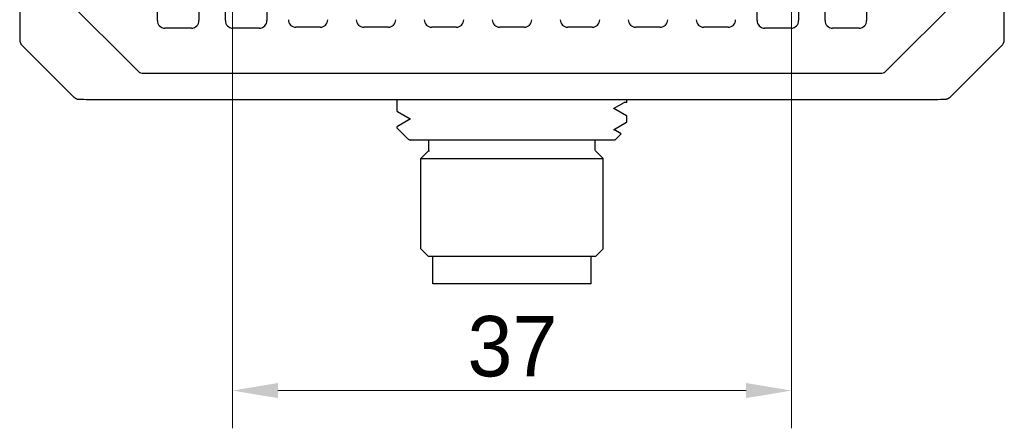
# Model space of a CAD drawing. Header units: millimetres. Extents: x 2329 to 5782, y 1296 to 2780.
# Tile 36 of 123: x 3253 to 3319, y 2327 to 2354. Entities that reach past the tile are written whole.
import ezdxf

# ---------------------------------------------------------------- set-up
doc = ezdxf.new("R2010")
doc.units = ezdxf.units.MM
doc.header["$LTSCALE"] = 0.3
doc.layers.add('06_ALL_SURFS', color=7, linetype='Continuous')
doc.layers.add('51__DRAFT_DIMS', color=7, linetype='Continuous')
doc.styles.add('3', font='兰亭黑 GBK.TTF', dxfattribs={"height": 4})
doc.styles.add('尺寸值样式', font='兰亭黑 GBK.TTF', dxfattribs={"height": 4})
doc.dimstyles.new('1直线标注', dxfattribs={"dimtxt": 4, "dimasz": 3, "dimexe": 2.5, "dimexo": 0, "dimtad": 1, "dimdec": 1, "dimdsep": 46, "dimtxsty": '尺寸值样式', "dimcen": 0, "dimclrd": 8, "dimclre": 8, "dimclrt": 7, "dimadec": 0, "dimazin": 0, "dimtp": 0.001, "dimtm": 0.001, "dimtfac": 1, "dimtdec": 1, "dimtmove": 0, "dimatfit": 0, "dimldrblk": '_FILLED', "dimfxl": 1, "dimtolj": 1, "dimlwd": 15, "dimlwe": 15, "dimarcsym": 0})

# ---------------------------------------------------------------- blocks, each defined once
blk = doc.blocks.new('*D116')
at = {"layer": '51__DRAFT_DIMS', "color": 8, "lineweight": 15}
for p, q in [((3267.486, 2373.144), (3267.486, 2326.767)), ((3304.486, 2373.144), (3304.486, 2326.767)), ((3301.486, 2329.267), (3270.486, 2329.267))]:
    blk.add_line(p, q, dxfattribs=at)
at = {"layer": '51__DRAFT_DIMS', "color": 8}
for points in [[(3270.486, 2329.767), (3270.486, 2328.767), (3267.486, 2329.267)], [(3301.486, 2328.767), (3301.486, 2329.767), (3304.486, 2329.267)]]:
    blk.add_solid(points, dxfattribs=at)
at = {"layer": 'Defpoints', "color": 0}
for p in [(3267.486, 2373.144), (3304.486, 2373.144), (3267.486, 2329.267)]:
    blk.add_point(p, dxfattribs=at)
at = {"layer": '51__DRAFT_DIMS', "color": 7, "insert": (3286.012, 2334.206), "char_height": 4, "attachment_point": 2, "style": '3'}
blk.add_mtext('\\A1;37', dxfattribs=at)
blk = doc.blocks.new('_FILLED')
at = {"color": 0, "linetype": 'ByBlock'}
blk.add_solid([(0, 0), (-1, 0.167), (-1, -0.167)], dxfattribs=at)

msp = doc.modelspace()

# ---------------------------------------------------------------- linework, layer by layer
for p, q in [((3277.08266, 2348.55255), (3294.88936, 2348.55255)), ((3293.58442, 2348.34367), (3293.58442, 2348.55255))]:
    msp.add_line(p, q)
at = {"layer": '06_ALL_SURFS'}
for p, q in [((3318.57721, 2353.17431), (3318.57671, 2409.32773)), ((3253.39489, 2393.94367), (3253.39532, 2352.95961)), ((3267.00885, 2353.7662), (3267.00885, 2364.52114)), ((3269.76318, 2364.52114), (3269.76318, 2353.7662)), ((3302.20885, 2353.7662), (3302.20885, 2364.52114)), ((3304.96318, 2364.52114), (3304.96318, 2353.7662)), ((3262.50885, 2353.7662), (3262.50885, 2361.02114)), ((3265.26318, 2361.02114), (3265.26318, 2353.7662)), ((3306.70885, 2353.7662), (3306.70885, 2361.02114)), ((3309.46318, 2361.02114), (3309.46318, 2353.7662)), ((3261.25086, 2350.39988), (3255.24222, 2356.40853)), ((3316.72981, 2356.40853), (3310.72116, 2350.39987)), ((3253.39489, 2353.19729), (3253.39482, 2353.19729)), ((3264.76349, 2353.2665), (3263.00854, 2353.2665)), ((3269.26349, 2353.2665), (3267.50854, 2353.2665)), ((3273.29354, 2353.32847), (3271.67849, 2353.32847)), ((3277.79354, 2353.32847), (3276.17849, 2353.32847)), ((3282.29354, 2353.32847), (3280.67849, 2353.32847)), ((3286.79354, 2353.32847), (3285.17849, 2353.32847)), ((3291.29354, 2353.32847), (3289.67849, 2353.32847)), ((3295.79354, 2353.32847), (3294.17849, 2353.32847)), ((3300.29354, 2353.32847), (3298.67849, 2353.32847)), ((3304.46349, 2353.2665), (3302.70854, 2353.2665)), ((3308.96349, 2353.2665), (3307.20854, 2353.2665)), ((3318.57647, 2352.90977), (3318.57721, 2353.17431)), ((3318.57713, 2353.19729), (3318.57721, 2353.19729)), ((3253.39532, 2352.95961), (3253.39665, 2352.75982)), ((3253.39665, 2352.75982), (3253.39806, 2352.64017)), ((3253.39806, 2352.64017), (3253.39909, 2352.58014)), ((3253.39909, 2352.58014), (3253.39986, 2352.54514)), ((3253.39986, 2352.54514), (3253.40072, 2352.5142)), ((3318.57212, 2352.54311), (3318.57289, 2352.57748)), ((3318.57289, 2352.57748), (3318.57394, 2352.63845)), ((3318.57394, 2352.63845), (3318.57515, 2352.73588)), ((3318.57515, 2352.73588), (3318.57647, 2352.90977)), ((3256.97038, 2348.70751), (3253.54999, 2352.1279)), ((3318.42218, 2352.12804), (3315.00179, 2348.70765)), ((3310.36388, 2350.25378), (3261.60815, 2350.25378)), ((3257.40199, 2348.55717), (3257.43893, 2348.55643)), ((3257.43893, 2348.55643), (3257.50351, 2348.55542)), ((3257.50351, 2348.55542), (3257.63298, 2348.55403)), ((3257.63298, 2348.55403), (3257.81558, 2348.55292)), ((3257.81558, 2348.55292), (3277.08266, 2348.55255)), ((3258.03963, 2348.55255), (3258.03963, 2348.55248)), ((3278.38601, 2347.75143), (3278.38601, 2348.55255)), ((3294.88936, 2348.55255), (3314.17007, 2348.55298)), ((3313.9324, 2348.55255), (3313.9324, 2348.55248)), ((3314.17007, 2348.55298), (3314.36987, 2348.55431)), ((3314.36987, 2348.55431), (3314.48952, 2348.55572)), ((3314.48952, 2348.55572), (3314.54955, 2348.55674)), ((3314.54955, 2348.55674), (3314.58455, 2348.55751)), ((3314.58455, 2348.55751), (3314.61549, 2348.55837)), ((3292.70872, 2347.9386), (3293.40926, 2348.34367)), ((3293.5762, 2347.46261), (3292.73084, 2347.9514)), ((3293.58442, 2348.34367), (3293.40926, 2348.34367)), ((3278.39571, 2347.74017), (3278.38601, 2347.75143)), ((3279.26306, 2347.26411), (3278.39568, 2346.7626)), ((3278.39571, 2347.74019), (3279.24109, 2347.2514)), ((3293.5762, 2347.4626), (3293.58601, 2347.45128)), ((3293.58601, 2347.05153), (3293.58601, 2347.45128)), ((3278.38601, 2346.64367), (3278.38601, 2346.75142)), ((3293.57626, 2347.04027), (3293.58601, 2347.05153))]:
    msp.add_line(p, q, dxfattribs=at)
at = {"layer": '06_ALL_SURFS', "color": 7}
for p, q in [((3279.07693, 2345.95275), (3278.38601, 2346.64367)), ((3292.70874, 2346.53867), (3293.57626, 2347.04028)), ((3279.11733, 2345.9232), (3279.23457, 2345.85539)), ((3293.2077, 2346.27575), (3292.73087, 2346.55147)), ((3292.78602, 2345.84367), (3293.21048, 2346.26813)), ((3292.78601, 2345.84367), (3279.22779, 2345.84367)), ((3279.2632, 2345.86413), (3279.22783, 2345.84367)), ((3280.48601, 2345.16867), (3280.48601, 2345.84367)), ((3291.48601, 2345.16867), (3291.48601, 2345.84367)), ((3279.96101, 2338.64367), (3279.96101, 2344.64367)), ((3279.96101, 2344.64367), (3292.01101, 2344.64367)), ((3280.46101, 2345.14367), (3279.96102, 2344.64367)), ((3280.48601, 2345.14367), (3280.53343, 2345.15478)), ((3280.48601, 2345.14367), (3280.534, 2345.14879)), ((3291.51101, 2345.14367), (3292.01101, 2344.64367)), ((3292.01101, 2338.64367), (3292.01101, 2344.64367)), ((3280.46101, 2338.14367), (3279.96102, 2338.64367)), ((3291.51101, 2338.14367), (3280.46101, 2338.14367)), ((3280.73601, 2336.34367), (3280.73601, 2338.14367)), ((3291.23601, 2336.34367), (3291.23601, 2338.14367)), ((3291.51101, 2338.14367), (3292.01101, 2338.64367)), ((3291.23593, 2336.34367), (3280.7361, 2336.34367))]:
    msp.add_line(p, q, dxfattribs=at)
at = {"layer": '06_ALL_SURFS'}
for points in [[(3253.40072, 2352.5142), (3253.4012, 2352.50016), (3253.40172, 2352.48708), (3253.40232, 2352.4744), (3253.40303, 2352.46206), (3253.40393, 2352.44957), (3253.40525, 2352.43518), (3253.40736, 2352.41741), (3253.4105, 2352.39708), (3253.41466, 2352.37589), (3253.4199, 2352.35419), (3253.42647, 2352.33154), (3253.43429, 2352.30867), (3253.44335, 2352.28585), (3253.45378, 2352.26296), (3253.4656, 2352.24016), (3253.47885, 2352.21755)], [(3318.49444, 2352.21974), (3318.50862, 2352.24433), (3318.52118, 2352.26925), (3318.53208, 2352.29418), (3318.54149, 2352.31932), (3318.54936, 2352.34428), (3318.55552, 2352.36788), (3318.56026, 2352.39024), (3318.56378, 2352.41121), (3318.56614, 2352.42934), (3318.5676, 2352.44374), (3318.56856, 2352.45572), (3318.56931, 2352.4671), (3318.56991, 2352.47823), (3318.5704, 2352.48913), (3318.57086, 2352.50089), (3318.5713, 2352.51384), (3318.57212, 2352.54311)], [(3253.47885, 2352.21755), (3253.49357, 2352.19523), (3253.50973, 2352.17338), (3253.52735, 2352.1521), (3253.54643, 2352.1315), (3253.54999, 2352.1279)], [(3318.42206, 2352.1281), (3318.44204, 2352.14927), (3318.46116, 2352.17209), (3318.47863, 2352.19563), (3318.49444, 2352.21974)], [(3256.97044, 2348.70762), (3256.99162, 2348.68764), (3257.01443, 2348.66853), (3257.03798, 2348.65105), (3257.06208, 2348.63525)], [(3257.06208, 2348.63525), (3257.08668, 2348.62106), (3257.11159, 2348.6085), (3257.13652, 2348.59761), (3257.16166, 2348.5882), (3257.18662, 2348.58033), (3257.21022, 2348.57416), (3257.23258, 2348.56942), (3257.25355, 2348.5659), (3257.27168, 2348.56354), (3257.28608, 2348.56209), (3257.29807, 2348.56112), (3257.30945, 2348.56038), (3257.32057, 2348.55978), (3257.33148, 2348.55929), (3257.34323, 2348.55883), (3257.35618, 2348.55839), (3257.37019, 2348.55797), (3257.40199, 2348.55717)], [(3314.61549, 2348.55837), (3314.62953, 2348.55885), (3314.6426, 2348.55937), (3314.65528, 2348.55997), (3314.66763, 2348.56069), (3314.68012, 2348.56159), (3314.6945, 2348.5629), (3314.71227, 2348.56502), (3314.73261, 2348.56816), (3314.75379, 2348.57232), (3314.7755, 2348.57756), (3314.79815, 2348.58413), (3314.82102, 2348.59195), (3314.84384, 2348.60101), (3314.86673, 2348.61144), (3314.88953, 2348.62326), (3314.91214, 2348.63651)], [(3314.91214, 2348.63651), (3314.93446, 2348.65123), (3314.95631, 2348.66739), (3314.97759, 2348.68501), (3314.99818, 2348.70408), (3315.00179, 2348.70765)]]:
    msp.add_lwpolyline(points, dxfattribs=at)
for centre, radius, start, end in [((3263.00927, 2353.76693), 0.50043, 180.0837839, 269.9162161), ((3264.76276, 2353.76693), 0.50043, 270.0837839, 359.9162161), ((3267.50927, 2353.76693), 0.50043, 180.0837839, 269.9162161), ((3269.26276, 2353.76693), 0.50043, 270.0837839, 359.9162161), ((3271.68011, 2353.82941), 0.50094, 180.1856825, 269.8143175), ((3273.29192, 2353.82941), 0.50094, 270.1856824, 359.8143176), ((3276.18011, 2353.82941), 0.50094, 180.1856825, 269.8143175), ((3277.79192, 2353.82941), 0.50094, 270.1856825, 359.8143175), ((3280.68011, 2353.82941), 0.50094, 180.1856825, 269.8143175), ((3282.29192, 2353.82941), 0.50094, 270.1856825, 359.8143175), ((3285.18011, 2353.82941), 0.50094, 180.1856825, 269.8143175), ((3286.79192, 2353.82941), 0.50094, 270.1856825, 359.8143175), ((3289.68011, 2353.82941), 0.50094, 180.1856825, 269.8143175), ((3291.29192, 2353.82941), 0.50094, 270.1856824, 359.8143176), ((3294.18011, 2353.82941), 0.50094, 180.1856824, 269.8143176), ((3295.79192, 2353.82941), 0.50094, 270.1856825, 359.8143175), ((3298.68011, 2353.82941), 0.50094, 180.1856825, 269.8143175), ((3300.29192, 2353.82941), 0.50094, 270.1856825, 359.8143175), ((3302.70927, 2353.76693), 0.50043, 180.0837839, 269.9162161), ((3304.46276, 2353.76693), 0.50043, 270.0837839, 359.9162161), ((3307.20927, 2353.76693), 0.50043, 180.0837839, 269.9162161), ((3308.96276, 2353.76693), 0.50043, 270.0837839, 359.9162161)]:
    msp.add_arc(centre, radius, start, end, dxfattribs=at)
for points, knots in [([(3261.60815, 2350.25378), (3261.5426, 2350.25364), (3261.41006, 2350.27902), (3261.29741, 2350.35361), (3261.25086, 2350.39988)], [0, 0, 0, 0, 0.49970372, 1, 1, 1, 1]), ([(3310.72116, 2350.39987), (3310.67464, 2350.35363), (3310.562, 2350.27904), (3310.42946, 2350.25364), (3310.36388, 2350.25378)], [0, 0, 0, 0, 0.50004785, 1, 1, 1, 1]), ([(3278.39568, 2346.7626), (3278.39421, 2346.76175), (3278.3901, 2346.75917), (3278.38602, 2346.75475), (3278.38601, 2346.75142)], [0, 0, 0, 0, 0.33628368, 1, 1, 1, 1])]:
    msp.add_open_spline(points, degree=3, knots=knots, dxfattribs=at)
at = {"layer": '06_ALL_SURFS', "color": 7}
for points, knots in [([(3279.11733, 2345.9232), (3279.11322, 2345.92557), (3279.09895, 2345.93425), (3279.08539, 2345.9443), (3279.07693, 2345.95275)], [0, 0, 0, 0, 0.28415576, 1, 1, 1, 1]), ([(3293.21049, 2346.26815), (3293.21142, 2346.26909), (3293.21274, 2346.27289), (3293.20927, 2346.27482), (3293.20768, 2346.27573)], [0, 0, 0, 0, 0.4194729, 1, 1, 1, 1])]:
    msp.add_open_spline(points, degree=3, knots=knots, dxfattribs=at)

# ---------------------------------------------------------------- dimensions: what is measured, and where the dimension line sits
at = {"layer": '51__DRAFT_DIMS', "color": 4}
dim = msp.add_linear_dim(base=(3267.48601, 2329.26715), p1=(3304.48601, 2373.14367), p2=(3267.48601, 2373.14367), angle=180, dimstyle='1直线标注', override={"dimtxsty": '3'}, dxfattribs=at)
dim.commit()
dim.dimension.update_dxf_attribs({"geometry": '*D116', "text_midpoint": (3286.01238, 2329.26715), "dimtype": 160})

doc.saveas('drawing.dxf')
